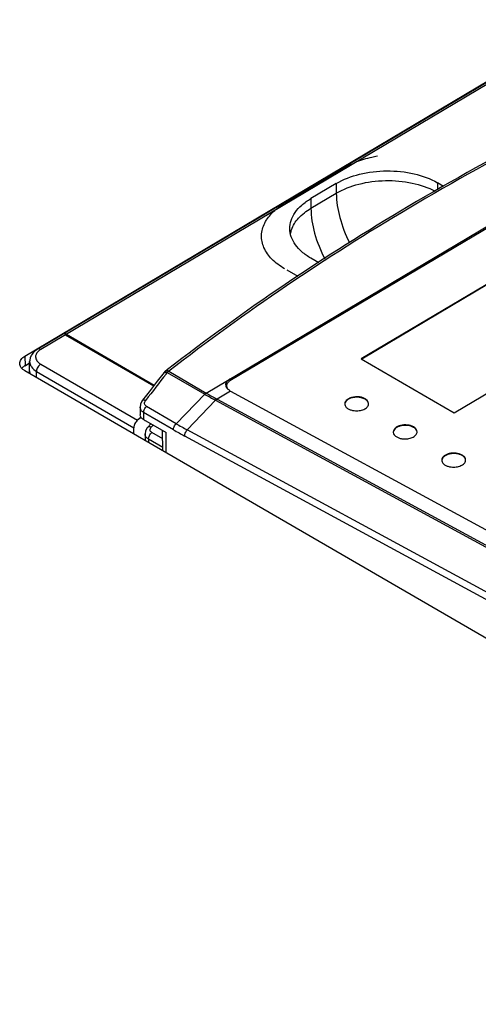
# Model space of a CAD drawing. Header units: millimetres. Extents: x 1117 to 38156, y -1945 to 7303.
# Tile 201 of 256: x 7801 to 7840, y 1046 to 1128. Entities that reach past the tile are written whole.
import ezdxf

# ---------------------------------------------------------------- set-up
doc = ezdxf.new("R2010")
doc.units = ezdxf.units.MM

msp = doc.modelspace()

# ---------------------------------------------------------------- linework, layer by layer
at = {"linetype": 'Continuous'}
for p, q in [((7801.773, 1099.789), (7849.165, 1127.93)), ((7848.821, 1127.662), (7802.844, 1100.361)), ((7849.071, 1127.637), (7803.094, 1100.336)), ((7816.955, 1096.688), (7860.257, 1122.401)), ((7858.412, 1121.141), (7818.943, 1097.704)), ((7828.516, 1115.478), (7823.565, 1112.539)), ((7827.832, 1114.218), (7825.71, 1112.958)), ((7827.832, 1114.218), (7827.841, 1113.408)), ((7855.403, 1114.669), (7829.939, 1099.548)), ((7855.403, 1114.628), (7829.973, 1099.528)), ((7836.317, 1114.28), (7836.324, 1113.686)), ((7836.827, 1113.985), (7836.317, 1114.28)), ((7825.719, 1112.148), (7827.841, 1113.408)), ((7825.71, 1112.958), (7825.719, 1112.148)), ((7837.714, 1095.042), (7863.178, 1110.163)), ((7826.391, 1107.583), (7825.707, 1107.98)), ((7824.651, 1106.434), (7823.729, 1106.968)), ((7805.182, 1101.568), (7812.555, 1097.295)), ((7805.251, 1101.617), (7812.602, 1097.357)), ((7801.773, 1099.789), (7801.783, 1098.979)), ((7801.783, 1098.979), (7802.166, 1099.207)), ((7802.157, 1098.322), (7802.167, 1099.326)), ((7803.094, 1099.113), (7811.193, 1094.419)), ((7829.939, 1099.548), (7837.714, 1095.042)), ((7920.871, 1029.523), (7801.772, 1098.545)), ((7802.743, 1097.982), (7802.745, 1098.506)), ((7802.745, 1098.506), (7810.893, 1093.783)), ((7813.704, 1098.65), (7813.51, 1098.5)), ((7813.71, 1098.647), (7813.51, 1098.5)), ((7813.589, 1098.283), (7813.688, 1098.41)), ((7813.688, 1098.41), (7816.831, 1096.589)), ((7813.812, 1098.51), (7816.955, 1096.688)), ((7818.942, 1097.868), (7818.944, 1097.704)), ((7812.176, 1096.805), (7811.623, 1096.084)), ((7818.996, 1096.857), (7817.857, 1096.181)), ((7818.941, 1096.887), (7818.996, 1096.857)), ((7818.996, 1096.857), (7848.473, 1080.847)), ((7814.435, 1094.126), (7816.831, 1096.589)), ((7815.368, 1093.602), (7817.734, 1096.081)), ((7817.734, 1096.081), (7861.16, 1072.495)), ((7817.857, 1096.181), (7861.283, 1072.595)), ((7811.422, 1095.519), (7811.421, 1094.877)), ((7811.714, 1095.064), (7811.714, 1094.464)), ((7814.21, 1093.617), (7811.714, 1095.064)), ((7814.435, 1094.126), (7811.94, 1095.572)), ((7811.497, 1094.66), (7811.193, 1094.419)), ((7811.505, 1094.657), (7811.193, 1094.419)), ((7811.714, 1094.464), (7813.59, 1093.377)), ((7810.888, 1093.262), (7810.893, 1093.783)), ((7812.324, 1094.111), (7812.06, 1093.83)), ((7812.351, 1093.844), (7812.503, 1094.007)), ((7812.351, 1093.844), (7812.504, 1094.006)), ((7813.308, 1092.865), (7812.399, 1093.392)), ((7813.319, 1091.853), (7813.3, 1093.545)), ((7813.609, 1091.685), (7813.59, 1093.377)), ((7858.817, 1070.041), (7815.368, 1093.602)), ((7811.826, 1093.268), (7811.826, 1092.719)), ((7812.119, 1092.833), (7812.119, 1092.549)), ((7813.316, 1092.14), (7812.119, 1092.833)), ((7858.603, 1069.527), (7815.153, 1093.088))]:
    msp.add_line(p, q, dxfattribs=at)
for points in [[(7813.422, 1098.413), (7812.853, 1097.681), (7812.176, 1096.805)], [(7811.623, 1096.084), (7811.567, 1096.002), (7811.454, 1095.749), (7811.422, 1095.519)], [(7812.06, 1093.83), (7811.988, 1093.743), (7811.863, 1093.5), (7811.826, 1093.267)]]:
    msp.add_lwpolyline(points, dxfattribs=at)
for centre, radius, start, end in [((7826.176, 1109.62), 2.218, 161.23446, 169.78628), ((7826.266, 1109.592), 2.313, 160.59273, 161.27973), ((7803.166, 1099.721), 0.504, 179.96384, 180.88147), ((7802.169, 1098.183), 0.875, 137.86628, 139.01336), ((8024.874, 933.404), 268.004, 142.03285, 142.62635), ((7813.816, 1098.105), 0.5, 127.82815, 141.99368), ((7819.473, 1096.971), 1.042, 120.62931, 126.59465), ((7835.725, 1129.068), 37.427, 239.89974, 241.48489), ((7819.004, 1097.369), 0.414, 180.73486, 195.58766), ((7835.616, 1128.994), 37.457, 239.89974, 241.48489), ((7828.895, 1095.784), 0.347, 180.72899, 187.21638), ((7829.387, 1095.272), 1.077, 114.01163, 118.52502), ((7830.202, 1095.799), 0.346, 353.02355, 0.70827), ((7833.352, 1126.758), 37.719, 239.89966, 241.52412), ((7833.346, 1126.628), 38.156, 239.89966, 241.52368), ((7832.959, 1093.428), 0.347, 180.72899, 187.21638), ((7834.266, 1093.443), 0.346, 353.02355, 0.70827), ((7837.023, 1091.073), 0.347, 180.72899, 187.21638), ((7838.33, 1091.088), 0.346, 353.02355, 0.70827)]:
    msp.add_arc(centre, radius, start, end, dxfattribs=at)
msp.add_ellipse((7999.86, 1017.615), major_axis=(232.571, 54.24), ratio=0.682913, start_param=2.3374, end_param=2.337575, dxfattribs=at)
for points, knots in [([(7856.912, 1124.273), (7849.033, 1120.691), (7834.094, 1112.99), (7820.123, 1103.62), (7813.704, 1098.65)], [0, 0, 0, 0, 0.516016, 1, 1, 1, 1]), ([(7856.966, 1124.156), (7849.092, 1120.571), (7834.169, 1112.862), (7820.218, 1103.483), (7813.812, 1098.51)], [0, 0, 0, 0, 0.516154, 1, 1, 1, 1]), ([(7831.287, 1116.508), (7831.127, 1116.48), (7830.51, 1116.354), (7829.904, 1116.172), (7829.47, 1115.998)], [0, 0, 0, 0, 0.257698, 1, 1, 1, 1]), ([(7829.467, 1115.996), (7829.385, 1115.956), (7829.063, 1115.792), (7828.747, 1115.616), (7828.516, 1115.478)], [0, 0, 0, 0, 0.253941, 1, 1, 1, 1]), ([(7827.832, 1114.218), (7828.433, 1114.575), (7829.832, 1115.101), (7832.073, 1115.365), (7834.315, 1115.135), (7835.716, 1114.629), (7836.317, 1114.28)], [0, 0, 0, 0, 0.238097, 0.500885, 0.76319, 1, 1, 1, 1]), ([(7827.841, 1113.408), (7828.424, 1113.754), (7829.778, 1114.271), (7831.954, 1114.549), (7834.147, 1114.358), (7835.531, 1113.897), (7836.137, 1113.575)], [0, 0, 0, 0, 0.236832, 0.498205, 0.760547, 1, 1, 1, 1]), ([(7827.841, 1113.408), (7827.849, 1112.728), (7828.083, 1111.294), (7828.61, 1109.949), (7828.948, 1109.275)], [0, 0, 0, 0, 0.474132, 1, 1, 1, 1]), ([(7823.565, 1112.539), (7823.49, 1112.494), (7823.195, 1112.315), (7822.907, 1112.126), (7822.698, 1111.977)], [0, 0, 0, 0, 0.254673, 1, 1, 1, 1]), ([(7823.951, 1110.431), (7823.949, 1110.665), (7824.029, 1111.154), (7824.388, 1111.838), (7824.961, 1112.458), (7825.444, 1112.8), (7825.71, 1112.958)], [0, 0, 0, 0, 0.218567, 0.452154, 0.711174, 1, 1, 1, 1]), ([(7821.848, 1110.904), (7821.896, 1111), (7822.123, 1111.397), (7822.434, 1111.744), (7822.695, 1111.975)], [0, 0, 0, 0, 0.235635, 1, 1, 1, 1]), ([(7824.085, 1110.36), (7824.211, 1110.716), (7824.675, 1111.422), (7825.339, 1111.922), (7825.719, 1112.148)], [0, 0, 0, 0, 0.460344, 1, 1, 1, 1]), ([(7825.719, 1112.148), (7825.727, 1111.449), (7825.974, 1109.976), (7826.526, 1108.598), (7826.881, 1107.908)], [0, 0, 0, 0, 0.473957, 1, 1, 1, 1]), ([(7823.514, 1107.093), (7823.128, 1107.317), (7822.447, 1107.815), (7821.733, 1108.788), (7821.498, 1109.887), (7821.692, 1110.588), (7821.848, 1110.904)], [0, 0, 0, 0, 0.29153, 0.543319, 0.770347, 1, 1, 1, 1]), ([(7825.707, 1107.98), (7825.446, 1108.131), (7824.971, 1108.46), (7824.404, 1109.059), (7824.042, 1109.724), (7823.954, 1110.201), (7823.951, 1110.431)], [0, 0, 0, 0, 0.288021, 0.546752, 0.780664, 1, 1, 1, 1]), ([(7805.251, 1101.617), (7805.21, 1101.641), (7805.127, 1101.676), (7805.034, 1101.662), (7805.001, 1101.642)], [0, 0, 0, 0, 0.553329, 1, 1, 1, 1]), ([(7805.078, 1101.614), (7805.086, 1101.611), (7805.122, 1101.6), (7805.157, 1101.583), (7805.182, 1101.568)], [0, 0, 0, 0, 0.228987, 1, 1, 1, 1]), ([(7802.844, 1100.361), (7802.656, 1100.25), (7802.4, 1100.03), (7802.204, 1099.643), (7802.168, 1099.432), (7802.167, 1099.326)], [0, 0, 0, 0, 0.508556, 0.754968, 1, 1, 1, 1]), ([(7802.94, 1100.228), (7802.858, 1100.161), (7802.72, 1100.012), (7802.662, 1099.813), (7802.662, 1099.722)], [0, 0, 0, 0, 0.535789, 1, 1, 1, 1]), ([(7803.094, 1100.336), (7803.053, 1100.36), (7802.97, 1100.395), (7802.877, 1100.381), (7802.844, 1100.361)], [0, 0, 0, 0, 0.55333, 1, 1, 1, 1]), ([(7803.094, 1100.336), (7803.08, 1100.328), (7803.027, 1100.295), (7802.976, 1100.258), (7802.94, 1100.228)], [0, 0, 0, 0, 0.257573, 1, 1, 1, 1]), ([(7801.334, 1099.157), (7801.332, 1099.277), (7801.432, 1099.545), (7801.648, 1099.715), (7801.773, 1099.789)], [0, 0, 0, 0, 0.450494, 1, 1, 1, 1]), ([(7801.508, 1098.753), (7801.481, 1098.783), (7801.388, 1098.899), (7801.335, 1099.049), (7801.334, 1099.157)], [0, 0, 0, 0, 0.271751, 1, 1, 1, 1]), ([(7802.167, 1099.326), (7802.166, 1099.25), (7802.193, 1099.09), (7802.358, 1098.778), (7802.58, 1098.601), (7802.745, 1098.506)], [0, 0, 0, 0, 0.2201, 0.454374, 1, 1, 1, 1]), ([(7802.662, 1099.714), (7802.664, 1099.599), (7802.765, 1099.344), (7802.973, 1099.184), (7803.094, 1099.113)], [0, 0, 0, 0, 0.4517, 1, 1, 1, 1]), ([(7803.094, 1099.113), (7802.99, 1099.052), (7802.827, 1098.862), (7802.745, 1098.625), (7802.745, 1098.506)], [0, 0, 0, 0, 0.500893, 1, 1, 1, 1]), ([(7801.772, 1098.545), (7801.747, 1098.56), (7801.651, 1098.619), (7801.564, 1098.692), (7801.508, 1098.753)], [0, 0, 0, 0, 0.265353, 1, 1, 1, 1]), ([(7801.783, 1098.979), (7801.757, 1098.964), (7801.662, 1098.904), (7801.575, 1098.831), (7801.52, 1098.77)], [0, 0, 0, 0, 0.265064, 1, 1, 1, 1]), ([(7802.252, 1098.261), (7802.237, 1098.293), (7802.183, 1098.42), (7802.159, 1098.56), (7802.16, 1098.663)], [0, 0, 0, 0, 0.253525, 1, 1, 1, 1]), ([(7813.422, 1098.413), (7813.428, 1098.42), (7813.464, 1098.451), (7813.515, 1098.452), (7813.551, 1098.448)], [0, 0, 0, 0, 0.208652, 1, 1, 1, 1]), ([(7813.812, 1098.51), (7813.76, 1098.533), (7813.655, 1098.561), (7813.547, 1098.529), (7813.51, 1098.5)], [0, 0, 0, 0, 0.544982, 1, 1, 1, 1]), ([(7813.551, 1098.448), (7813.562, 1098.447), (7813.609, 1098.439), (7813.654, 1098.424), (7813.688, 1098.41)], [0, 0, 0, 0, 0.223412, 1, 1, 1, 1]), ([(7818.605, 1097.478), (7818.613, 1097.508), (7818.663, 1097.639), (7818.765, 1097.744), (7818.851, 1097.808)], [0, 0, 0, 0, 0.227219, 1, 1, 1, 1]), ([(7818.943, 1097.704), (7818.913, 1097.686), (7818.81, 1097.618), (7818.721, 1097.521), (7818.684, 1097.439)], [0, 0, 0, 0, 0.278654, 1, 1, 1, 1]), ([(7818.941, 1096.887), (7818.907, 1096.906), (7818.787, 1096.98), (7818.683, 1097.086), (7818.637, 1097.176)], [0, 0, 0, 0, 0.277631, 1, 1, 1, 1]), ([(7818.649, 1097.283), (7818.65, 1097.26), (7818.66, 1097.165), (7818.71, 1097.077), (7818.758, 1097.022)], [0, 0, 0, 0, 0.238105, 1, 1, 1, 1]), ([(7811.623, 1096.084), (7811.633, 1096.097), (7811.677, 1096.126), (7811.775, 1096.125), (7811.85, 1096.102), (7811.892, 1096.086)], [0, 0, 0, 0, 0.175795, 0.521749, 1, 1, 1, 1]), ([(7811.94, 1095.572), (7811.899, 1095.596), (7811.826, 1095.662), (7811.767, 1095.854), (7811.831, 1096.006), (7811.892, 1096.086)], [0, 0, 0, 0, 0.24473, 0.481042, 1, 1, 1, 1]), ([(7828.872, 1096.219), (7828.781, 1096.169), (7828.623, 1096.054), (7828.547, 1095.864), (7828.548, 1095.779)], [0, 0, 0, 0, 0.553056, 1, 1, 1, 1]), ([(7828.867, 1096.175), (7828.828, 1096.154), (7828.699, 1096.071), (7828.589, 1095.942), (7828.56, 1095.835)], [0, 0, 0, 0, 0.287262, 1, 1, 1, 1]), ([(7830.255, 1096.171), (7830.157, 1096.227), (7829.93, 1096.31), (7829.455, 1096.363), (7829.076, 1096.291), (7828.867, 1096.175)], [0, 0, 0, 0, 0.236731, 0.498849, 1, 1, 1, 1]), ([(7830.255, 1096.211), (7830.065, 1096.321), (7829.611, 1096.419), (7829.156, 1096.349), (7828.949, 1096.256)], [0, 0, 0, 0, 0.490831, 1, 1, 1, 1]), ([(7830.547, 1095.803), (7830.546, 1095.881), (7830.478, 1096.054), (7830.337, 1096.163), (7830.255, 1096.211)], [0, 0, 0, 0, 0.451618, 1, 1, 1, 1]), ([(7830.536, 1095.85), (7830.527, 1095.881), (7830.471, 1096.015), (7830.352, 1096.114), (7830.255, 1096.171)], [0, 0, 0, 0, 0.222769, 1, 1, 1, 1]), ([(7811.714, 1095.064), (7811.629, 1095.113), (7811.48, 1095.24), (7811.422, 1095.43), (7811.422, 1095.519)], [0, 0, 0, 0, 0.526213, 1, 1, 1, 1]), ([(7811.714, 1095.064), (7811.715, 1095.107), (7811.741, 1095.294), (7811.839, 1095.468), (7811.94, 1095.572)], [0, 0, 0, 0, 0.231052, 1, 1, 1, 1]), ([(7828.55, 1095.74), (7828.559, 1095.668), (7828.633, 1095.515), (7828.764, 1095.415), (7828.84, 1095.371)], [0, 0, 0, 0, 0.453932, 1, 1, 1, 1]), ([(7828.84, 1095.371), (7828.912, 1095.33), (7829.073, 1095.262), (7829.384, 1095.199), (7829.754, 1095.201), (7830.133, 1095.3), (7830.426, 1095.479), (7830.534, 1095.668), (7830.545, 1095.757)], [0, 0, 0, 0, 0.127061, 0.26662, 0.484318, 0.689735, 0.862529, 1, 1, 1, 1]), ([(7811.193, 1094.419), (7811.101, 1094.346), (7810.964, 1094.14), (7810.894, 1093.905), (7810.893, 1093.783)], [0, 0, 0, 0, 0.491503, 1, 1, 1, 1]), ([(7811.714, 1094.464), (7811.631, 1094.512), (7811.488, 1094.623), (7811.421, 1094.798), (7811.421, 1094.877)], [0, 0, 0, 0, 0.548593, 1, 1, 1, 1]), ([(7814.21, 1093.617), (7814.21, 1093.661), (7814.236, 1093.848), (7814.335, 1094.022), (7814.435, 1094.126)], [0, 0, 0, 0, 0.231051, 1, 1, 1, 1]), ([(7812.06, 1093.83), (7812.074, 1093.845), (7812.162, 1093.902), (7812.277, 1093.875), (7812.351, 1093.844)], [0, 0, 0, 0, 0.2039, 1, 1, 1, 1]), ([(7812.119, 1092.833), (7812.119, 1092.937), (7812.184, 1093.148), (7812.315, 1093.323), (7812.399, 1093.392)], [0, 0, 0, 0, 0.488072, 1, 1, 1, 1]), ([(7812.399, 1093.392), (7812.359, 1093.415), (7812.29, 1093.473), (7812.224, 1093.644), (7812.291, 1093.78), (7812.351, 1093.844)], [0, 0, 0, 0, 0.260031, 0.495912, 1, 1, 1, 1]), ([(7815.153, 1093.088), (7815.152, 1093.132), (7815.173, 1093.32), (7815.268, 1093.498), (7815.368, 1093.602)], [0, 0, 0, 0, 0.233028, 1, 1, 1, 1]), ([(7834.319, 1093.856), (7834.164, 1093.945), (7833.792, 1094.045), (7833.323, 1094.016), (7832.98, 1093.896), (7832.779, 1093.769), (7832.644, 1093.61), (7832.611, 1093.483), (7832.612, 1093.424)], [0, 0, 0, 0, 0.268807, 0.559385, 0.693459, 0.81142, 0.911825, 1, 1, 1, 1]), ([(7832.614, 1093.385), (7832.624, 1093.312), (7832.698, 1093.16), (7832.828, 1093.06), (7832.904, 1093.016)], [0, 0, 0, 0, 0.453932, 1, 1, 1, 1]), ([(7834.319, 1093.815), (7834.176, 1093.898), (7833.833, 1093.996), (7833.395, 1093.984), (7833.061, 1093.889), (7832.807, 1093.761), (7832.657, 1093.599), (7832.625, 1093.48)], [0, 0, 0, 0, 0.262075, 0.547997, 0.683335, 0.805439, 1, 1, 1, 1]), ([(7832.904, 1093.016), (7832.976, 1092.974), (7833.138, 1092.907), (7833.448, 1092.843), (7833.818, 1092.846), (7834.198, 1092.945), (7834.49, 1093.124), (7834.598, 1093.312), (7834.609, 1093.401)], [0, 0, 0, 0, 0.127061, 0.26662, 0.484318, 0.689735, 0.862529, 1, 1, 1, 1]), ([(7834.612, 1093.447), (7834.611, 1093.526), (7834.543, 1093.699), (7834.401, 1093.808), (7834.319, 1093.856)], [0, 0, 0, 0, 0.451618, 1, 1, 1, 1]), ([(7834.6, 1093.494), (7834.591, 1093.525), (7834.535, 1093.66), (7834.416, 1093.759), (7834.319, 1093.815)], [0, 0, 0, 0, 0.222769, 1, 1, 1, 1]), ([(7812.119, 1092.833), (7812.035, 1092.882), (7811.889, 1093), (7811.826, 1093.184), (7811.826, 1093.268)], [0, 0, 0, 0, 0.536599, 1, 1, 1, 1]), ([(7838.383, 1091.5), (7838.228, 1091.59), (7837.857, 1091.69), (7837.387, 1091.661), (7837.044, 1091.541), (7836.843, 1091.414), (7836.708, 1091.255), (7836.675, 1091.127), (7836.676, 1091.069)], [0, 0, 0, 0, 0.268807, 0.559385, 0.693459, 0.81142, 0.911825, 1, 1, 1, 1]), ([(7836.679, 1091.029), (7836.688, 1090.957), (7836.762, 1090.804), (7836.893, 1090.704), (7836.968, 1090.66)], [0, 0, 0, 0, 0.453932, 1, 1, 1, 1]), ([(7838.384, 1091.46), (7838.24, 1091.543), (7837.897, 1091.641), (7837.459, 1091.629), (7837.126, 1091.534), (7836.871, 1091.406), (7836.721, 1091.243), (7836.689, 1091.124)], [0, 0, 0, 0, 0.262075, 0.547997, 0.683335, 0.805439, 1, 1, 1, 1]), ([(7836.968, 1090.66), (7837.04, 1090.619), (7837.202, 1090.551), (7837.512, 1090.488), (7837.882, 1090.491), (7838.262, 1090.59), (7838.554, 1090.768), (7838.662, 1090.957), (7838.673, 1091.046)], [0, 0, 0, 0, 0.127061, 0.26662, 0.484318, 0.689735, 0.862529, 1, 1, 1, 1]), ([(7838.676, 1091.092), (7838.675, 1091.17), (7838.607, 1091.343), (7838.465, 1091.453), (7838.383, 1091.5)], [0, 0, 0, 0, 0.451618, 1, 1, 1, 1]), ([(7838.664, 1091.139), (7838.656, 1091.17), (7838.599, 1091.304), (7838.481, 1091.404), (7838.384, 1091.46)], [0, 0, 0, 0, 0.222769, 1, 1, 1, 1])]:
    msp.add_open_spline(points, degree=3, knots=knots, dxfattribs=at)
for points in [[(7805.182, 1101.568), (7805.204, 1101.586), (7805.227, 1101.603), (7805.251, 1101.617)], [(7813.688, 1098.41), (7813.725, 1098.448), (7813.766, 1098.483), (7813.812, 1098.51)], [(7818.59, 1097.364), (7818.59, 1097.402), (7818.595, 1097.441), (7818.605, 1097.478)], [(7818.684, 1097.439), (7818.662, 1097.391), (7818.649, 1097.336), (7818.649, 1097.283)], [(7816.955, 1096.688), (7816.909, 1096.661), (7816.868, 1096.627), (7816.831, 1096.589)], [(7818.637, 1097.176), (7818.624, 1097.203), (7818.613, 1097.23), (7818.605, 1097.258)], [(7817.857, 1096.181), (7817.812, 1096.154), (7817.771, 1096.12), (7817.734, 1096.081)]]:
    msp.add_open_spline(points, degree=3, dxfattribs=at)

doc.saveas('drawing.dxf')
